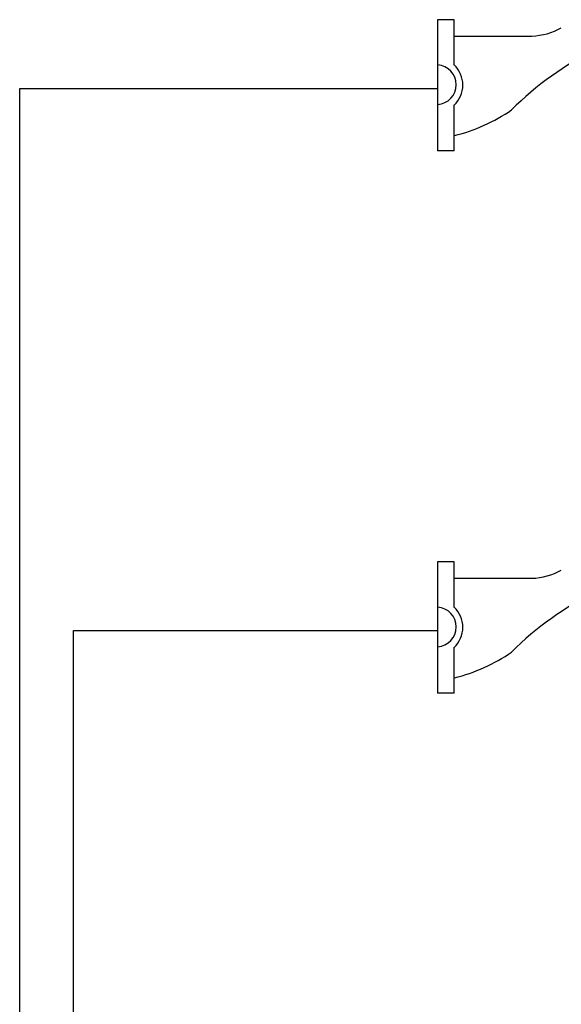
# Model space of a CAD drawing. Header units: millimetres. Extents: x 100388 to 321880, y 78800 to 167332.
# Tile 20 of 29: x 230347 to 232639, y 115521 to 119686. Entities that reach past the tile are written whole.
import ezdxf

# ---------------------------------------------------------------- set-up
doc = ezdxf.new("R2010")
doc.units = ezdxf.units.MM
doc.linetypes.add('CONTINOUS', pattern=[0])
doc.layers.add('付', color=7, linetype='Continuous')

msp = doc.modelspace()

# ---------------------------------------------------------------- linework, layer by layer
at = {"color": 0}
for p, q in [((232186.4, 119685.7), (232115.6, 119685.7)), ((232115.6, 119685.7), (232115.6, 119131.2)), ((232186.4, 119493.1), (232186.4, 119685.7)), ((232188, 119616.4), (232515, 119616.4)), ((232186.4, 119131.2), (232186.4, 119325.2)), ((232186.4, 119131.2), (232115.6, 119131.2)), ((232186.4, 117391.9), (232115.6, 117391.9)), ((232115.6, 117391.9), (232115.6, 116837.4)), ((232186.4, 117199.4), (232186.4, 117391.9)), ((232188, 117322.7), (232515, 117322.7)), ((232186.4, 116837.4), (232186.4, 117031.5)), ((232186.4, 116837.4), (232115.6, 116837.4))]:
    msp.add_line(p, q, dxfattribs=at)
for centre, radius, start, end in [((233373.9, 118357.6), 1337.7, 97.2291, 134.9337), ((232503.6, 119897.8), 281.6, 272.3167, 298.8423), ((232110.6, 119410.6), 83.9, 273.6774, 86.3226), ((232107.6, 119409.2), 115.4, 312.3977, 47.6023), ((232011.6, 119906.4), 732.5, 283.8583, 304.7526), ((233373.9, 116063.9), 1337.7, 97.2291, 134.9337), ((232503.6, 117604), 281.6, 272.3167, 298.8423), ((232110.6, 117116.9), 83.9, 273.6774, 86.3226), ((232107.6, 117115.4), 115.4, 312.3977, 47.6023), ((232011.6, 117612.7), 732.5, 283.8583, 304.7526)]:
    msp.add_arc(centre, radius, start, end, dxfattribs=at)
at = {"layer": '付', "linetype": 'CONTINOUS'}
for p, q in [((230347.4, 119395.3), (232115.6, 119395.3)), ((230347.4, 113042.6), (230347.4, 119395.3)), ((230574.6, 117101.6), (232115.6, 117101.6)), ((230574.6, 112888.7), (230574.6, 117101.6))]:
    msp.add_line(p, q, dxfattribs=at)

doc.saveas('drawing.dxf')
